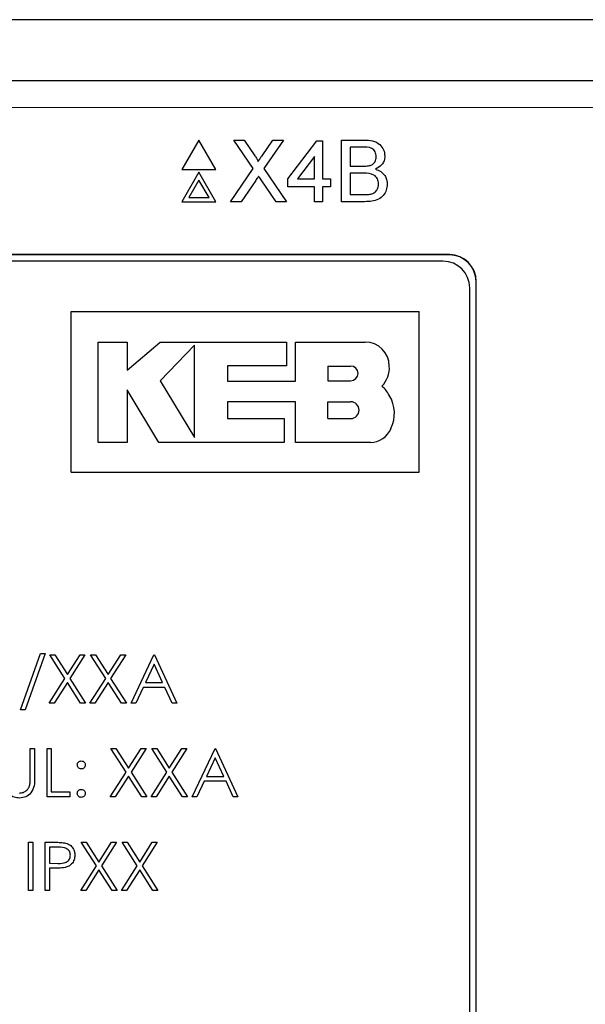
# Model space of a CAD drawing. Header units: millimetres. Extents: x 5 to 418, y 2 to 292.
# Tile 40 of 85: x 110.16 to 113.69, y 191.65 to 197.78. Entities that reach past the tile are written whole.
import ezdxf

# ---------------------------------------------------------------- set-up
doc = ezdxf.new("R2010")
doc.units = ezdxf.units.MM

msp = doc.modelspace()

# ---------------------------------------------------------------- linework, layer by layer
at = {"color": 7, "linetype": 'Continuous', "lineweight": 25}
for p, q in [((116.582, 197.7783), (100.6799, 197.7783)), ((103.3781, 197.3996), (113.8838, 197.3996)), ((111.2798, 197.0292), (111.1739, 196.8458)), ((111.3856, 196.8458), (111.2798, 197.0292)), ((111.6179, 196.8521), (111.4959, 197.0292)), ((111.4959, 197.0292), (111.561, 197.0292)), ((111.561, 197.0292), (111.6279, 196.9321)), ((111.6728, 196.932), (111.7395, 197.0292)), ((111.8055, 197.0292), (111.6835, 196.8515)), ((111.7395, 197.0292), (111.8055, 197.0292)), ((111.8327, 196.7883), (112.0145, 197.0242)), ((112.0145, 197.0242), (112.0489, 197.0242)), ((112.0489, 197.0242), (112.0489, 196.7883)), ((112.1669, 196.6458), (112.1669, 197.0292)), ((112.1669, 197.0292), (112.3104, 197.0292)), ((111.9998, 196.9264), (111.8933, 196.7883)), ((111.9998, 196.7883), (111.9998, 196.9264)), ((112.294, 196.9849), (112.2209, 196.9849)), ((112.2209, 196.9849), (112.2209, 196.867)), ((112.2209, 196.867), (112.2999, 196.867)), ((111.1739, 196.8458), (111.3856, 196.8458)), ((111.2798, 196.8292), (111.1739, 196.6458)), ((111.3856, 196.6458), (111.2798, 196.8292)), ((111.4762, 196.6458), (111.6179, 196.8521)), ((111.6835, 196.8515), (111.8252, 196.6458)), ((112.2209, 196.8227), (112.2209, 196.6901)), ((112.3054, 196.8227), (112.2209, 196.8227)), ((111.2798, 196.7792), (111.2172, 196.6708)), ((111.3423, 196.6708), (111.2798, 196.7792)), ((111.6329, 196.7777), (111.5422, 196.6458)), ((111.76, 196.6458), (111.6667, 196.7813)), ((111.8327, 196.7392), (111.8327, 196.7883)), ((111.8933, 196.7883), (111.9998, 196.7883)), ((112.0489, 196.7883), (112.0981, 196.7883)), ((112.0981, 196.7883), (112.0981, 196.7392)), ((111.9998, 196.7392), (111.8327, 196.7392)), ((111.9998, 196.6458), (111.9998, 196.7392)), ((112.0981, 196.7392), (112.0489, 196.7392)), ((112.0489, 196.7392), (112.0489, 196.6458)), ((112.2209, 196.6901), (112.3116, 196.6901)), ((111.1739, 196.6458), (111.3856, 196.6458)), ((111.2172, 196.6708), (111.3423, 196.6708)), ((111.5422, 196.6458), (111.4762, 196.6458)), ((111.8252, 196.6458), (111.76, 196.6458)), ((112.0489, 196.6458), (111.9998, 196.6458)), ((112.3108, 196.6458), (112.1669, 196.6458)), ((112.8393, 196.3162), (104.4226, 196.3162)), ((112.8393, 196.3151), (104.4226, 196.3151)), ((112.7988, 196.2757), (104.4654, 196.2757)), ((113.0048, 189.3996), (113.0048, 196.1496)), ((113.006, 189.3996), (113.006, 196.1496)), ((112.9654, 189.4424), (112.9654, 196.1091)), ((110.4831, 194.9625), (110.4831, 195.9625)), ((110.4831, 195.9625), (112.6498, 195.9625)), ((112.6498, 194.9625), (112.6498, 195.9625)), ((110.6518, 195.7722), (110.8321, 195.7722)), ((110.6518, 195.1479), (110.6518, 195.7722)), ((110.8321, 195.5973), (111.0374, 195.7722)), ((110.8321, 195.7722), (110.8321, 195.5973)), ((111.0374, 195.7722), (111.8244, 195.7722)), ((111.8244, 195.7722), (111.8244, 195.624)), ((111.8814, 195.5295), (111.8814, 195.7722)), ((111.8814, 195.7722), (112.3151, 195.7722)), ((111.2525, 195.7526), (111.0374, 195.5314)), ((111.2525, 195.1778), (111.2525, 195.7526)), ((111.4566, 195.624), (111.4566, 195.5295)), ((111.8244, 195.624), (111.4566, 195.624)), ((112.0813, 195.6229), (112.2241, 195.6229)), ((112.0813, 195.6229), (112.0813, 195.5314)), ((111.0374, 195.5314), (111.2525, 195.1778)), ((111.4566, 195.5295), (111.8814, 195.5295)), ((112.0813, 195.5314), (112.2241, 195.5314)), ((110.832, 195.4741), (110.832, 195.1479)), ((111.0306, 195.1479), (110.832, 195.4741)), ((111.4567, 195.4003), (111.4567, 195.2958)), ((111.8814, 195.4003), (111.4567, 195.4003)), ((111.8814, 195.1479), (111.8814, 195.4003)), ((112.0813, 195.2958), (112.0813, 195.4003)), ((112.0813, 195.4003), (112.2241, 195.4003)), ((111.4567, 195.2958), (111.8096, 195.2958)), ((111.8096, 195.2958), (111.8096, 195.1479)), ((112.0813, 195.2958), (112.2241, 195.2958)), ((110.832, 195.1479), (110.6518, 195.1479)), ((111.8096, 195.1479), (111.0306, 195.1479)), ((112.3469, 195.1479), (111.8814, 195.1479)), ((110.4831, 194.9625), (112.6498, 194.9625)), ((110.1683, 193.4837), (110.2938, 193.8337)), ((110.3221, 193.8337), (110.1967, 193.4837)), ((110.2938, 193.8337), (110.3221, 193.8337)), ((110.351, 193.826), (110.3821, 193.826)), ((110.4451, 193.679), (110.351, 193.826)), ((110.3821, 193.826), (110.4606, 193.7032)), ((110.4606, 193.7032), (110.5392, 193.826)), ((110.5702, 193.826), (110.4762, 193.679)), ((110.5392, 193.826), (110.5702, 193.826)), ((110.6048, 193.826), (110.6359, 193.826)), ((110.699, 193.679), (110.6048, 193.826)), ((110.6359, 193.826), (110.7145, 193.7032)), ((110.7145, 193.7032), (110.793, 193.826)), ((110.8241, 193.826), (110.73, 193.679)), ((110.793, 193.826), (110.8241, 193.826)), ((110.8568, 193.526), (110.9991, 193.826)), ((110.9991, 193.826), (111.0029, 193.826)), ((111.0029, 193.826), (111.1414, 193.526)), ((111.0007, 193.7675), (110.9464, 193.6529)), ((111.0536, 193.6529), (111.0007, 193.7675)), ((110.3471, 193.526), (110.4451, 193.679)), ((110.4762, 193.679), (110.5741, 193.526)), ((110.601, 193.526), (110.699, 193.679)), ((110.73, 193.679), (110.8279, 193.526)), ((110.4606, 193.6547), (110.3782, 193.526)), ((110.543, 193.526), (110.4606, 193.6547)), ((110.7145, 193.6547), (110.6321, 193.526)), ((110.7968, 193.526), (110.7145, 193.6547)), ((110.9318, 193.6221), (110.8862, 193.526)), ((111.0678, 193.6221), (110.9318, 193.6221)), ((110.9464, 193.6529), (111.0536, 193.6529)), ((111.1121, 193.526), (111.0678, 193.6221)), ((110.3782, 193.526), (110.3471, 193.526)), ((110.5741, 193.526), (110.543, 193.526)), ((110.6321, 193.526), (110.601, 193.526)), ((110.8279, 193.526), (110.7968, 193.526)), ((110.8862, 193.526), (110.8568, 193.526)), ((111.1414, 193.526), (111.1121, 193.526)), ((110.1967, 193.4837), (110.1683, 193.4837)), ((110.2298, 193.0629), (110.2298, 193.2426)), ((110.2298, 193.2426), (110.2568, 193.2426)), ((110.2568, 193.2426), (110.2568, 193.0614)), ((110.3337, 193.2426), (110.3606, 193.2426)), ((110.3337, 192.9426), (110.3337, 193.2426)), ((110.3606, 193.2426), (110.3606, 192.9734)), ((110.7318, 193.2426), (110.7628, 193.2426)), ((110.8259, 193.0956), (110.7318, 193.2426)), ((110.7628, 193.2426), (110.8414, 193.1199)), ((110.8414, 193.1199), (110.9199, 193.2426)), ((110.951, 193.2426), (110.8569, 193.0956)), ((110.9199, 193.2426), (110.951, 193.2426)), ((110.9856, 193.2426), (111.0167, 193.2426)), ((111.0797, 193.0956), (110.9856, 193.2426)), ((111.0167, 193.2426), (111.0952, 193.1199)), ((111.0952, 193.1199), (111.1738, 193.2426)), ((111.2048, 193.2426), (111.1108, 193.0956)), ((111.1738, 193.2426), (111.2048, 193.2426)), ((111.2375, 192.9426), (111.3798, 193.2426)), ((111.3798, 193.2426), (111.3837, 193.2426)), ((111.3837, 193.2426), (111.5221, 192.9426)), ((111.3815, 193.1842), (111.3271, 193.0695)), ((111.4343, 193.0695), (111.3815, 193.1842)), ((110.7279, 192.9426), (110.8259, 193.0956)), ((110.8414, 193.0714), (110.759, 192.9426)), ((110.9238, 192.9426), (110.8414, 193.0714)), ((110.8569, 193.0956), (110.9548, 192.9426)), ((110.9818, 192.9426), (111.0797, 193.0956)), ((111.0952, 193.0714), (111.0128, 192.9426)), ((111.1776, 192.9426), (111.0952, 193.0714)), ((111.1108, 193.0956), (111.2087, 192.9426)), ((111.3271, 193.0695), (111.4343, 193.0695)), ((111.3125, 193.0388), (111.2669, 192.9426)), ((111.4485, 193.0388), (111.3125, 193.0388)), ((111.4929, 192.9426), (111.4485, 193.0388)), ((110.3606, 192.9734), (110.476, 192.9734)), ((110.476, 192.9734), (110.476, 192.9426)), ((110.476, 192.9426), (110.3337, 192.9426)), ((110.759, 192.9426), (110.7279, 192.9426)), ((110.9548, 192.9426), (110.9238, 192.9426)), ((111.0128, 192.9426), (110.9818, 192.9426)), ((111.2087, 192.9426), (111.1776, 192.9426)), ((111.2669, 192.9426), (111.2375, 192.9426)), ((111.5221, 192.9426), (111.4929, 192.9426)), ((110.2183, 192.3593), (110.2183, 192.6593)), ((110.2183, 192.6593), (110.2452, 192.6593)), ((110.2452, 192.6593), (110.2452, 192.3593)), ((110.3221, 192.6593), (110.381, 192.6593)), ((110.3221, 192.3593), (110.3221, 192.6593)), ((110.5471, 192.6593), (110.5782, 192.6593)), ((110.6413, 192.5123), (110.5471, 192.6593)), ((110.5782, 192.6593), (110.6568, 192.5366)), ((110.6568, 192.5366), (110.7353, 192.6593)), ((110.7664, 192.6593), (110.6723, 192.5123)), ((110.7353, 192.6593), (110.7664, 192.6593)), ((110.801, 192.6593), (110.8321, 192.6593)), ((110.8951, 192.5123), (110.801, 192.6593)), ((110.8321, 192.6593), (110.9106, 192.5366)), ((110.9106, 192.5366), (110.9892, 192.6593)), ((111.0202, 192.6593), (110.9262, 192.5123)), ((110.9892, 192.6593), (111.0202, 192.6593)), ((110.4039, 192.6285), (110.3491, 192.6285)), ((110.3491, 192.6285), (110.3491, 192.5285)), ((110.3491, 192.5285), (110.4016, 192.5279)), ((110.3705, 192.4978), (110.3491, 192.4978)), ((110.3491, 192.4978), (110.3491, 192.3593)), ((110.5433, 192.3593), (110.6413, 192.5123)), ((110.6568, 192.488), (110.5744, 192.3593)), ((110.7392, 192.3593), (110.6568, 192.488)), ((110.6723, 192.5123), (110.7702, 192.3593)), ((110.7971, 192.3593), (110.8951, 192.5123)), ((110.9106, 192.488), (110.8282, 192.3593)), ((110.993, 192.3593), (110.9106, 192.488)), ((110.9262, 192.5123), (111.0241, 192.3593)), ((110.2452, 192.3593), (110.2183, 192.3593)), ((110.3491, 192.3593), (110.3221, 192.3593)), ((110.5744, 192.3593), (110.5433, 192.3593)), ((110.7702, 192.3593), (110.7392, 192.3593)), ((110.8282, 192.3593), (110.7971, 192.3593)), ((111.0241, 192.3593), (110.993, 192.3593))]:
    msp.add_line(p, q, dxfattribs=at)
at = {"color": 7, "linetype": 'Continuous', "lineweight": 18}
for p, q in [((113.8838, 197.2329), (103.3781, 197.2329)), ((112.8393, 196.3151), (112.8393, 196.3162)), ((113.0048, 196.1496), (113.006, 196.1496))]:
    msp.add_line(p, q, dxfattribs=at)
at = {"color": 7, "linetype": 'Continuous', "lineweight": 25}
for centre, radius, start, end in [((112.8393, 196.1496), 0.1667, 0, 90), ((112.8393, 196.1496), 0.1655, 0, 90), ((112.7988, 196.1091), 0.1667, 0, 90), ((112.3151, 195.6224), 0.1498, 0, 90), ((112.2241, 195.5771), 0.0458, 270, 90), ((112.3061, 195.6111), 0.1592, 314.77285, 4.06149), ((112.2982, 195.3533), 0.1881, 27.53535, 50.32104), ((112.2241, 195.3481), 0.0523, 270, 90), ((112.279, 195.3275), 0.2174, 334.55616, 31.23398), ((112.3469, 195.2866), 0.1388, 270, 337.75274)]:
    msp.add_arc(centre, radius, start, end, dxfattribs=at)
for points, knots in [([(112.3104, 197.0292), (112.3274, 197.0286), (112.3613, 197.0275), (112.4056, 197.0064), (112.4319, 196.9696), (112.4354, 196.9431), (112.4372, 196.9298)], [0, 0, 0, 0, 0.281116, 0.560026, 0.780112, 1, 1, 1, 1]), ([(111.6279, 196.9321), (111.6322, 196.9256), (111.6382, 196.9165), (111.6456, 196.9045), (111.647, 196.8985), (111.6478, 196.8955)], [0, 0, 0, 0, 0.561277, 0.781763, 1, 1, 1, 1]), ([(111.6478, 196.8955), (111.6524, 196.9024), (111.6608, 196.9145), (111.6691, 196.9267), (111.6728, 196.932)], [0, 0, 0, 0, 0.56, 1, 1, 1, 1]), ([(112.3831, 196.925), (112.382, 196.9354), (112.3802, 196.9511), (112.3685, 196.9687), (112.3425, 196.9868), (112.3155, 196.9857), (112.294, 196.9849)], [0, 0, 0, 0, 0.249512, 0.375019, 0.500244, 1, 1, 1, 1]), ([(112.4372, 196.9298), (112.4361, 196.9199), (112.4339, 196.9001), (112.4154, 196.8685), (112.3932, 196.8553), (112.3797, 196.8473)], [0, 0, 0, 0, 0.280336, 0.5608, 1, 1, 1, 1]), ([(112.2999, 196.867), (112.3086, 196.867), (112.3242, 196.867), (112.3393, 196.8701), (112.346, 196.8715)], [0, 0, 0, 0, 0.560393, 1, 1, 1, 1]), ([(112.346, 196.8715), (112.3521, 196.874), (112.3644, 196.8789), (112.3803, 196.8975), (112.3821, 196.9146), (112.3831, 196.925)], [0, 0, 0, 0, 0.280869, 0.561063, 1, 1, 1, 1]), ([(111.6509, 196.8041), (111.6475, 196.7992), (111.6415, 196.7904), (111.6355, 196.7816), (111.6329, 196.7777)], [0, 0, 0, 0, 0.560002, 1, 1, 1, 1]), ([(111.6667, 196.7813), (111.6637, 196.7855), (111.6584, 196.7931), (111.6532, 196.8007), (111.6509, 196.8041)], [0, 0, 0, 0, 0.56, 1, 1, 1, 1]), ([(112.3979, 196.7564), (112.3967, 196.7674), (112.3949, 196.7838), (112.3824, 196.802), (112.3564, 196.8225), (112.328, 196.8226), (112.3054, 196.8227)], [0, 0, 0, 0, 0.249802, 0.375546, 0.501154, 1, 1, 1, 1]), ([(112.3797, 196.8473), (112.3908, 196.8433), (112.4131, 196.8352), (112.4367, 196.8111), (112.45, 196.7835), (112.4513, 196.7649), (112.4519, 196.7556)], [0, 0, 0, 0, 0.280211, 0.55967, 0.779709, 1, 1, 1, 1]), ([(112.4519, 196.7556), (112.4507, 196.743), (112.4483, 196.7177), (112.4296, 196.6835), (112.385, 196.6487), (112.3414, 196.647), (112.3108, 196.6458)], [0, 0, 0, 0, 0.187143, 0.374319, 0.560786, 1, 1, 1, 1]), ([(112.3444, 196.6919), (112.3528, 196.694), (112.3697, 196.6981), (112.3874, 196.7156), (112.3966, 196.7361), (112.3974, 196.7496), (112.3979, 196.7564)], [0, 0, 0, 0, 0.28029, 0.559018, 0.779402, 1, 1, 1, 1]), ([(112.3116, 196.6901), (112.3178, 196.69), (112.3287, 196.69), (112.3396, 196.6913), (112.3444, 196.6919)], [0, 0, 0, 0, 0.560099, 1, 1, 1, 1]), ([(110.5221, 193.1407), (110.5226, 193.1444), (110.5235, 193.1517), (110.5303, 193.1599), (110.5385, 193.1649), (110.5443, 193.1654), (110.5471, 193.1657)], [0, 0, 0, 0, 0.279585, 0.559454, 0.779697, 1, 1, 1, 1]), ([(110.5471, 193.1157), (110.5435, 193.1161), (110.5361, 193.117), (110.5279, 193.1238), (110.5229, 193.132), (110.5224, 193.1378), (110.5221, 193.1407)], [0, 0, 0, 0, 0.279647, 0.559299, 0.779615, 1, 1, 1, 1]), ([(110.5471, 193.1657), (110.5508, 193.1653), (110.5582, 193.1644), (110.5663, 193.1576), (110.5715, 193.1494), (110.5719, 193.1436), (110.5721, 193.1407)], [0, 0, 0, 0, 0.279602, 0.559212, 0.779475, 1, 1, 1, 1]), ([(110.5721, 193.1407), (110.5717, 193.137), (110.5709, 193.1296), (110.564, 193.1215), (110.5559, 193.1164), (110.5501, 193.1159), (110.5471, 193.1157)], [0, 0, 0, 0, 0.279517, 0.559326, 0.779544, 1, 1, 1, 1]), ([(110.1621, 192.9657), (110.1703, 192.9666), (110.1869, 192.9684), (110.2069, 192.9811), (110.2205, 192.9978), (110.2247, 193.0101), (110.2268, 193.0163)], [0, 0, 0, 0, 0.279787, 0.559377, 0.779569, 1, 1, 1, 1]), ([(110.2568, 193.0614), (110.2565, 193.0447), (110.256, 193.0115), (110.2379, 192.9672), (110.203, 192.9392), (110.1767, 192.9363), (110.1636, 192.9349)], [0, 0, 0, 0, 0.281655, 0.560111, 0.78008, 1, 1, 1, 1]), ([(110.2268, 193.0163), (110.2279, 193.025), (110.2299, 193.0404), (110.2299, 193.056), (110.2298, 193.0629)], [0, 0, 0, 0, 0.559624, 1, 1, 1, 1]), ([(110.1636, 192.9349), (110.1522, 192.9357), (110.1294, 192.9373), (110.1007, 192.9522), (110.0797, 192.9732), (110.0731, 192.9899), (110.0698, 192.9982)], [0, 0, 0, 0, 0.280221, 0.559914, 0.779952, 1, 1, 1, 1]), ([(110.5221, 192.9638), (110.5226, 192.9675), (110.5235, 192.9748), (110.5303, 192.983), (110.5385, 192.988), (110.5442, 192.9885), (110.5471, 192.9888)], [0, 0, 0, 0, 0.279576, 0.559284, 0.779552, 1, 1, 1, 1]), ([(110.5471, 192.9388), (110.5435, 192.9392), (110.5361, 192.9401), (110.528, 192.9469), (110.523, 192.9551), (110.5224, 192.9609), (110.5221, 192.9638)], [0, 0, 0, 0, 0.279581, 0.559143, 0.779575, 1, 1, 1, 1]), ([(110.5471, 192.9888), (110.5508, 192.9884), (110.5582, 192.9875), (110.5663, 192.9806), (110.5715, 192.9725), (110.5719, 192.9667), (110.5721, 192.9638)], [0, 0, 0, 0, 0.2796016, 0.559212, 0.7794752, 1, 1, 1, 1]), ([(110.5721, 192.9638), (110.5717, 192.9601), (110.5708, 192.9527), (110.564, 192.9446), (110.5558, 192.9396), (110.55, 192.939), (110.5471, 192.9388)], [0, 0, 0, 0, 0.279469, 0.559358, 0.779674, 1, 1, 1, 1]), ([(110.381, 192.6593), (110.3938, 192.6593), (110.4167, 192.6594), (110.4394, 192.6562), (110.4493, 192.6548)], [0, 0, 0, 0, 0.5603137, 1, 1, 1, 1]), ([(110.4493, 192.6548), (110.4584, 192.6515), (110.4767, 192.6449), (110.4955, 192.6246), (110.5054, 192.6016), (110.5063, 192.5864), (110.5068, 192.5788)], [0, 0, 0, 0, 0.279705, 0.559381, 0.779509, 1, 1, 1, 1]), ([(110.4016, 192.5279), (110.4199, 192.5278), (110.4427, 192.5277), (110.4649, 192.5427), (110.4764, 192.5565), (110.4785, 192.5698), (110.4798, 192.5787)], [0, 0, 0, 0, 0.499721, 0.62535, 0.751083, 1, 1, 1, 1]), ([(110.4798, 192.5787), (110.4785, 192.5873), (110.4764, 192.6003), (110.4654, 192.6138), (110.4442, 192.629), (110.4218, 192.6287), (110.4039, 192.6285)], [0, 0, 0, 0, 0.248969, 0.374729, 0.500383, 1, 1, 1, 1]), ([(110.5068, 192.5788), (110.5061, 192.5689), (110.5046, 192.5492), (110.4896, 192.5251), (110.4692, 192.5096), (110.4543, 192.505), (110.4469, 192.5027)], [0, 0, 0, 0, 0.2800989, 0.5593238, 0.7794579, 1, 1, 1, 1]), ([(110.4469, 192.5027), (110.4327, 192.5009), (110.4073, 192.4977), (110.3818, 192.4977), (110.3705, 192.4978)], [0, 0, 0, 0, 0.5596942, 1, 1, 1, 1])]:
    msp.add_open_spline(points, degree=3, knots=knots, dxfattribs=at)

doc.saveas('drawing.dxf')
